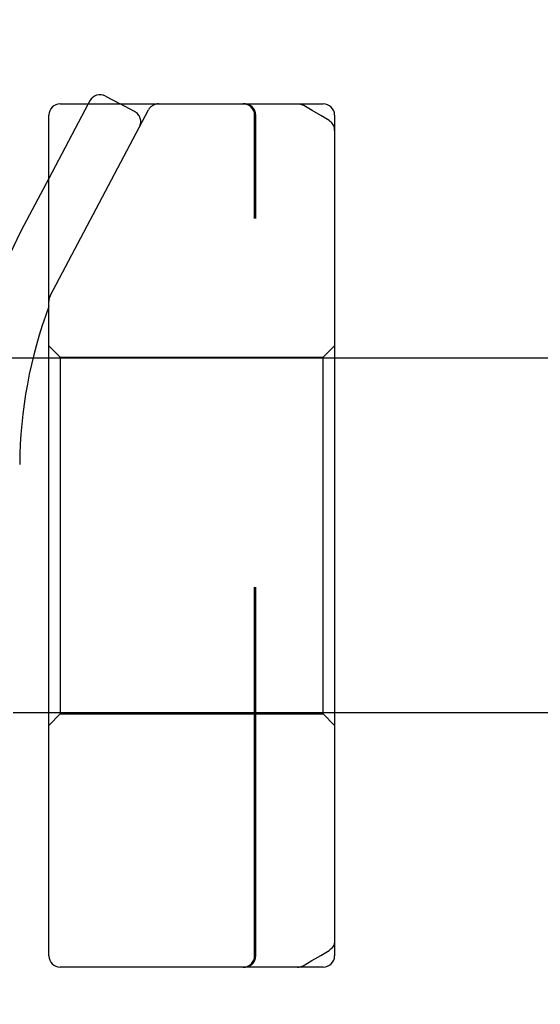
# Model space of a CAD drawing. Header units: inches. Extents: x 0 to 58.6, y -0.2 to 37.9.
# Tile 32 of 66: x 3.344 to 3.8, y 28.938 to 29.799. Entities that reach past the tile are written whole.
import ezdxf

# ---------------------------------------------------------------- set-up
doc = ezdxf.new("R2010")
doc.units = ezdxf.units.IN
doc.header["$LTSCALE"] = 3.224138
doc.header["$MEASUREMENT"] = 0
doc.linetypes.add('HIDDEN', pattern=[0.2, 0.1, -0.1])
doc.layers.get('0').update_dxf_attribs({"linetype": 'CONTINUOUS'})
doc.layers.add('DEFAULT_2', color=8, linetype='HIDDEN')
doc.layers.add('DIMENSIONS', color=7, linetype='CONTINUOUS')
doc.styles.get("Standard").update_dxf_attribs({"font": 'txt', "width": 0.8})
doc.dimstyles.new('DIMSTYLE_1', dxfattribs={"dimtxt": 0.293103, "dimasz": 0.344828, "dimexe": 0.18, "dimexo": 0.0625, "dimgap": 0.09, "dimtad": 0, "dimtih": 1, "dimtoh": 1, "dimzin": 4, "dimdsep": 46, "dimtxsty": 'Standard', "dimblk": '_FILLED', "dimblk1": '_FILLED', "dimblk2": '_FILLED', "dimcen": 0.09, "dimadec": 0, "dimazin": 0, "dimtfac": 1, "dimtofl": 0, "dimtmove": 0, "dimatfit": 3, "dimldrblk": '_FILLED', "dimfxl": 0, "dimtolj": 1, "dimtzin": 4, "dimarcsym": 0})

# ---------------------------------------------------------------- blocks, each defined once
blk = doc.blocks.new('_FILLED')
at = {"color": 0, "linetype": 'ByBlock'}
blk.add_solid([(0, 0), (-1, 0.2), (-1, -0.2)], dxfattribs=at)
blk = doc.blocks.new('*D')
at = {"layer": 'DIMENSIONS', "color": 2, "linetype": 'CONTINUOUS'}
for p, q in [((3.93547, 33.10518), (1.73522, 33.10518)), ((2.04556, 33.10518), (2.04556, 30.80216)), ((5.50478, 31.61648), (7.88842, 31.61648)), ((7.57807, 31.61648), (7.57807, 30.12628)), ((2.04556, 27.60518), (2.04556, 29.7763)), ((7.57807, 27.60518), (7.57807, 29.10041)), ((3.99797, 27.60518), (1.73522, 27.60518)), ((4.96323, 27.60518), (7.88842, 27.60518)), ((5.2634, 25.88147), (5.2634, 26.61358)), ((35.3884, 26.02397), (35.3884, 26.61358)), ((5.2634, 26.30323), (19.59314, 26.30323)), ((35.3884, 26.30323), (21.05866, 26.30323)), ((37.13986, 25.88659), (39.50806, 25.88659)), ((39.19772, 25.88659), (39.19772, 14.80698)), ((36.95668, 25.01159), (38.28124, 25.01159)), ((37.9709, 25.01159), (37.9709, 16.34255)), ((37.9709, 4.76159), (37.9709, 14.87703)), ((39.19772, 3.88659), (39.19772, 14.22078)), ((36.95668, 4.76159), (38.28124, 4.76159)), ((37.19364, 3.88659), (39.50806, 3.88659))]:
    blk.add_line(p, q, dxfattribs=at)
at = {"layer": 'DIMENSIONS', "color": 2, "linetype": 'CONTINUOUS', "xscale": 0.3448275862, "yscale": 0.3448275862, "zscale": 0.3448275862}
for p, rotation in [((2.04556, 33.10518), 90), ((7.57807, 31.61648), 90), ((2.04556, 27.60518), 270), ((7.57807, 27.60518), 270), ((5.2634, 26.30323), 180), ((39.19772, 25.88659), 90), ((37.9709, 25.01159), 90), ((37.9709, 4.76159), 270), ((39.19772, 3.88659), 270)]:
    blk.add_blockref('_FILLED', p, dxfattribs=dict(at, rotation=rotation))
blk.add_blockref('_FILLED', (35.3884, 26.30323), dxfattribs=at)
at = {"layer": 'DIMENSIONS', "color": 2, "linetype": 'CONTINUOUS', "width": 0.8}
for s, p in [('5.50', (1.57659, 30.36251)), ('REF.', (1.57659, 29.92285)), ('4.01', (7.10911, 29.68662)), ('REF.', (7.10911, 29.24697)), ('30.13', (19.73969, 26.15668)), ('20.25', (37.38469, 15.90289)), ('REF.', (37.50193, 15.46324)), ('TYP.', (37.50193, 15.02358)), ('22.00', (38.61151, 14.36733))]:
    blk.add_text(s, height=0.293103, dxfattribs=at).set_placement(p)

msp = doc.modelspace()

# ---------------------------------------------------------------- linework, layer by layer
at = {"color": 7, "linetype": 'CONTINUOUS'}
for p, q in [((3.3798, 29.7253), (3.6098, 29.7253)), ((3.40574, 29.72793), (3.40435, 29.7253)), ((3.41926, 29.73209), (3.43207, 29.7253)), ((3.3698, 28.9803), (3.3698, 29.7153)), ((3.6198, 29.7153), (3.6198, 28.9803)), ((3.3698, 29.66003), (3.34796, 29.61878)), ((3.3698, 29.5028), (3.35596, 29.5028)), ((3.8098, 29.5028), (3.6198, 29.5028)), ((3.3698, 29.1928), (3.33854, 29.1928)), ((3.8098, 29.1928), (3.6198, 29.1928)), ((3.6098, 28.9703), (3.3798, 28.9703))]:
    msp.add_line(p, q, dxfattribs=at)
at = {"color": 8, "linetype": 'HIDDEN'}
for p, q in [((3.3798, 29.5038), (3.6098, 29.5038)), ((3.3798, 29.1918), (3.6098, 29.1918))]:
    msp.add_line(p, q, dxfattribs=at)
at = {"color": 7, "linetype": 'CONTINUOUS'}
for points in [[(3.58781, 29.7253), (3.58886, 29.72525), (3.58991, 29.72508), (3.59086, 29.72483), (3.59183, 29.72446), (3.59269, 29.72403), (3.59284, 29.72394)], [(3.61506, 29.7106), (3.60783, 29.71504), (3.6003, 29.71955), (3.59284, 29.72394)], [(3.6198, 29.7021), (3.61974, 29.70313), (3.61959, 29.70411), (3.61935, 29.70507), (3.619, 29.70602), (3.61857, 29.7069), (3.61803, 29.70778), (3.61742, 29.70857), (3.6167, 29.70933), (3.61592, 29.71), (3.61506, 29.7106)]]:
    msp.add_lwpolyline(points, dxfattribs=at)
for centre, radius, start, end in [((3.41458, 29.72325), 0.01, 62.10273, 152.10273), ((3.3798, 29.7153), 0.01, 90, 180), ((3.6098, 29.7153), 0.01, 0, 90), ((3.74858, 29.40669), 0.4533, 152.10273, 179.55658), ((3.74858, 29.40669), 0.4043, 159.5364, 179.53045), ((3.3798, 28.9803), 0.01, 180, 270), ((3.6098, 28.9803), 0.01, 270, 360)]:
    msp.add_arc(centre, radius, start, end, dxfattribs=at)
at = {"layer": 'DEFAULT_2', "color": 8, "linetype": 'HIDDEN'}
for p, q in [((3.40435, 29.7253), (3.3698, 29.66003)), ((3.44489, 29.71852), (3.43207, 29.7253)), ((3.37096, 29.5575), (3.45698, 29.71998)), ((3.5498, 28.9803), (3.5498, 29.7153)), ((3.5508, 28.9803), (3.5508, 29.7153)), ((3.3798, 29.5038), (3.3698, 29.5138)), ((3.6098, 29.5038), (3.6198, 29.5138)), ((3.35596, 29.5028), (3.30564, 29.5028)), ((3.6198, 29.5028), (3.3698, 29.5028)), ((3.3798, 29.5038), (3.3798, 29.1918)), ((3.6098, 29.1918), (3.6098, 29.5038)), ((3.6198, 29.1928), (3.3698, 29.1928)), ((3.3798, 29.1918), (3.3698, 29.1818)), ((3.6098, 29.1918), (3.6198, 29.1818))]:
    msp.add_line(p, q, dxfattribs=at)
for points in [[(3.6198, 28.99355), (3.61974, 28.99252), (3.61959, 28.99155), (3.61935, 28.99059), (3.619, 28.98963), (3.61857, 28.98875), (3.61803, 28.98787), (3.61742, 28.98708), (3.6167, 28.98632), (3.61592, 28.98565), (3.61501, 28.98502)], [(3.59239, 28.97163), (3.59998, 28.97603), (3.60764, 28.98057), (3.61501, 28.98502)], [(3.58741, 28.9703), (3.58847, 28.97036), (3.58951, 28.97053), (3.59047, 28.97078), (3.59145, 28.97115), (3.59239, 28.97163)]]:
    msp.add_lwpolyline(points, dxfattribs=at)
for centre, start, end in [((3.46582, 29.7153), 90, 152.10273), ((3.5398, 29.7153), 0, 90), ((3.5408, 29.7153), 0, 90), ((3.44021, 29.70968), 332.10273, 62.10273), ((3.3798, 29.55282), 152.10273, 180), ((3.5398, 28.9803), 270, 360), ((3.5408, 28.9803), 270, 360)]:
    msp.add_arc(centre, 0.01, start, end, dxfattribs=at)

# ---------------------------------------------------------------- dimensions: what is measured, and where the dimension line sits
at = {"layer": 'DIMENSIONS', "color": 2, "linetype": 'CONTINUOUS'}
dim = msp.add_linear_dim(base=(39.19772, 25.88659), p1=(37.19364, 3.88659), p2=(37.13986, 25.88659), angle=90, dimstyle='DIMSTYLE_1', dxfattribs=at)
dim.commit()
dim.dimension.update_dxf_attribs({"geometry": '*D', "text_midpoint": (39.19772, 14.51388), "dimtype": 160})
dim = msp.add_linear_dim(base=(35.3883988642, 26.3032338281), p1=(5.2633988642, 25.881469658), p2=(35.3883988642, 26.6135786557), dimstyle='DIMSTYLE_1', dxfattribs=at)
dim.commit()
dim.dimension.update_dxf_attribs({"geometry": '*D', "text_midpoint": (20.3258988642, 26.3032338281), "dimtype": 160})
for base, p1, p2, angle, text, middle in [((7.57807, 27.60518), (5.50478, 31.61648), (4.96323, 27.60518), 270, '<>\\PREF.', (7.57807, 29.61334)), ((2.04556, 33.10518), (3.99797, 27.60518), (3.93547, 33.10518), 90, '<>\\PREF.', (2.04556, 30.28923)), ((37.9709, 4.76159), (36.95668, 25.01159), (36.95668, 4.76159), 270, '<>\\PREF.\\PTYP.', (37.9709, 15.60979))]:
    dim = msp.add_linear_dim(base=base, p1=p1, p2=p2, angle=angle, text=text, dimstyle='DIMSTYLE_1', dxfattribs=at)
    dim.commit()
    dim.dimension.update_dxf_attribs({"geometry": '*D', "text_midpoint": middle, "dimtype": 160})

doc.saveas('drawing.dxf')
